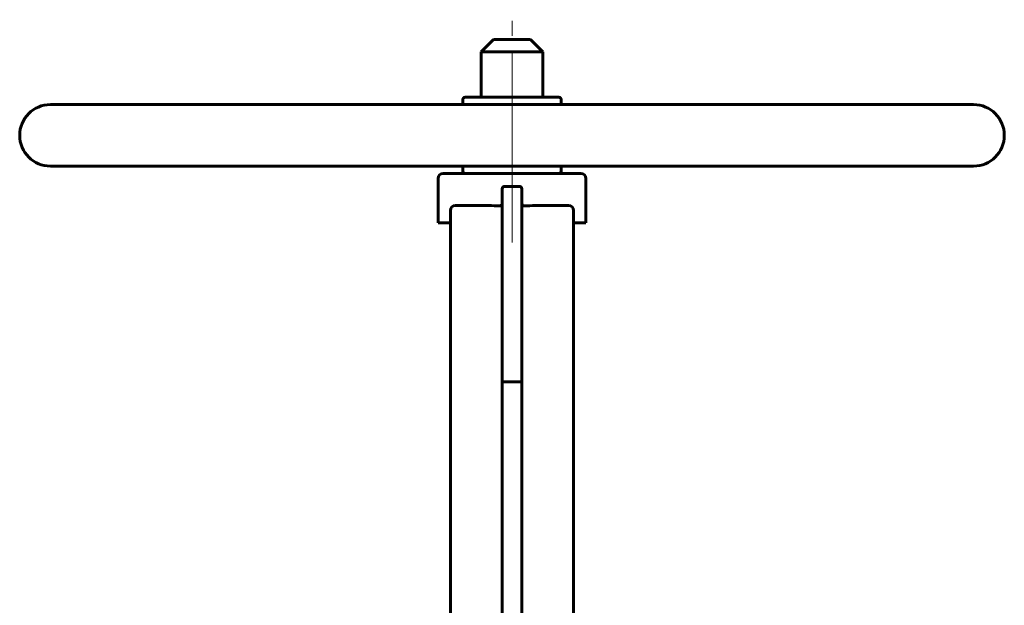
# Model space of a CAD drawing. Header units: millimetres. Extents: x 0 to 594, y 0 to 420.
# Tile 21 of 22: x 378 to 478, y 294 to 354. Entities that reach past the tile are written whole.
import ezdxf

# ---------------------------------------------------------------- set-up
doc = ezdxf.new("R2010")
doc.units = ezdxf.units.MM
doc.linetypes.add('K5LT_AXLED', pattern=[12, 7.5, -1.5, 1.5, -1.5])
doc.linetypes.add('K5LT_BASIC', pattern=[0])
doc.layers.add('Системный слой (1)', color=251, linetype='Continuous', true_color=0x6c6c6c)

# ---------------------------------------------------------------- blocks, each defined once
blk = doc.blocks.new('U78')
at = {"layer": 'Системный слой (1)', "color": 143, "linetype": 'K5LT_BASIC', "lineweight": 60, "true_color": 0x33acca}
for p, q in [((425.69, 345.91), (423.75, 345.91)), ((433.25, 345.91), (425.69, 345.91))]:
    blk.add_line(p, q, dxfattribs=at)

msp = doc.modelspace()

# ---------------------------------------------------------------- linework, layer by layer
at = {"layer": 'Системный слой (1)', "color": 30, "linetype": 'K5LT_AXLED', "lineweight": 18, "true_color": 0xff8000}
for p, q in [((428.4977, 343.158), (428.4977, 353.783)), ((428.4977, 338.158), (428.4977, 345.908)), ((428.4977, 331.158), (428.4977, 340.908))]:
    msp.add_line(p, q, dxfattribs=at)
at = {"layer": 'Системный слой (1)', "color": 143, "linetype": 'K5LT_BASIC', "lineweight": 60, "true_color": 0x33acca}
for p, q in [((426.6227, 351.783), (425.3727, 350.533)), ((430.3727, 351.783), (426.6227, 351.783)), ((430.3727, 351.783), (431.6227, 350.533)), ((425.3727, 350.533), (431.6227, 350.533)), ((425.3727, 345.908), (425.3727, 350.533)), ((431.6227, 345.908), (431.6227, 350.533)), ((381.6227, 345.158), (475.3727, 345.158)), ((423.4977, 345.158), (423.4977, 345.658)), ((433.4977, 345.158), (433.4977, 345.658)), ((381.6227, 338.908), (475.3727, 338.908)), ((435.4977, 338.158), (421.4977, 338.158)), ((423.4977, 338.408), (423.4977, 338.908)), ((433.4977, 338.408), (433.4977, 338.908)), ((420.9977, 333.158), (420.9977, 337.658)), ((435.9977, 333.158), (435.9977, 337.658)), ((427.4977, 336.597), (427.4977, 331.847)), ((427.7477, 336.847), (429.2477, 336.847)), ((429.4977, 331.847), (429.4977, 336.597)), ((422.2477, 334.408), (422.2477, 331.158)), ((422.7477, 334.908), (425.4935, 334.908)), ((431.5019, 334.908), (434.2477, 334.908)), ((434.7477, 331.158), (434.7477, 334.408)), ((422.2477, 333.158), (420.9977, 333.158)), ((435.9977, 333.158), (434.7477, 333.158)), ((422.2477, 259.033), (422.2477, 331.158)), ((427.4977, 331.847), (427.4977, 331.3232)), ((427.4977, 331.3232), (427.4977, 330.9334)), ((429.4977, 331.3232), (429.4977, 331.847)), ((429.4977, 330.9334), (429.4977, 331.3232)), ((434.7477, 259.033), (434.7477, 331.158)), ((427.4977, 330.9334), (427.4977, 316.984)), ((429.4977, 316.984), (429.4977, 330.9334)), ((427.4977, 264.234), (427.4977, 316.984)), ((427.4977, 316.984), (427.7477, 316.984)), ((427.7477, 316.984), (429.2477, 316.984)), ((429.2477, 316.984), (429.4977, 316.984)), ((429.4977, 264.234), (429.4977, 316.984))]:
    msp.add_line(p, q, dxfattribs=at)
for centre, radius, start, end in [((381.6227, 342.033), 3.125, 90, 270), ((423.7477, 345.658), 0.25, 90, 180), ((433.2477, 345.658), 0.25, 0, 90), ((475.3727, 342.033), 3.125, 270, 90), ((421.4977, 337.658), 0.5, 90, 180), ((423.7477, 338.408), 0.25, 180, 270), ((433.2477, 338.408), 0.25, 270, 0), ((435.4977, 337.658), 0.5, 0, 90), ((427.7477, 336.597), 0.25, 90, 180), ((429.2477, 336.597), 0.25, 0, 90), ((422.7477, 334.408), 0.5, 90, 180), ((434.2477, 334.408), 0.5, 0, 90)]:
    msp.add_arc(centre, radius, start, end, dxfattribs=at)
for points, knots in [([(427.2477, 334.8713), (427.2782, 334.8706), (427.3086, 334.8755), (427.3672, 334.8969), (427.3945, 334.9136), (427.4413, 334.9565), (427.4602, 334.9823), (427.4874, 335.0401), (427.4954, 335.0716), (427.4975, 335.1087), (427.4977, 335.1135), (427.4977, 335.1184)], [0.319142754, 0.319142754, 0.319142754, 0.319142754, 0.356352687, 0.356352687, 0.39481362, 0.39481362, 0.432993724, 0.432993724, 0.471681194, 0.471681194, 0.477558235, 0.477558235, 0.477558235, 0.477558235]), ([(429.4977, 335.1184), (429.4977, 335.1178), (429.4977, 335.1171), (429.4979, 335.0836), (429.5045, 335.0512), (429.5296, 334.9914), (429.5476, 334.9645), (429.5927, 334.9196), (429.6192, 334.9019), (429.6777, 334.8776), (429.7091, 334.8714), (429.7431, 334.8712), (429.7454, 334.8713), (429.7477, 334.8713)], [0.160176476, 0.160176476, 0.160176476, 0.160176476, 0.160985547, 0.160985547, 0.200349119, 0.200349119, 0.238946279, 0.238946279, 0.277153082, 0.277153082, 0.315763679, 0.315763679, 0.318551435, 0.318551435, 0.318551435, 0.318551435]), ([(427.2477, 334.8713), (426.8705, 334.8803), (426.493, 334.8921), (425.9109, 334.9047), (425.6996, 334.908), (425.4935, 334.908)], [4.698756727, 4.698756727, 4.698756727, 4.698756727, 5.133212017, 5.133212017, 5.387086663, 5.387086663, 5.387086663, 5.387086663]), ([(431.5019, 334.908), (431.2958, 334.908), (431.0844, 334.9047), (430.5024, 334.8921), (430.1249, 334.8803), (429.7477, 334.8713)], [3.037187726, 3.037187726, 3.037187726, 3.037187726, 3.291062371, 3.291062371, 3.725517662, 3.725517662, 3.725517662, 3.725517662])]:
    msp.add_open_spline(points, degree=3, knots=knots, dxfattribs=at)

# ---------------------------------------------------------------- block references
at = {"layer": 'Системный слой (1)'}
msp.add_blockref('U78', (0, 0), dxfattribs=at)

doc.saveas('drawing.dxf')
